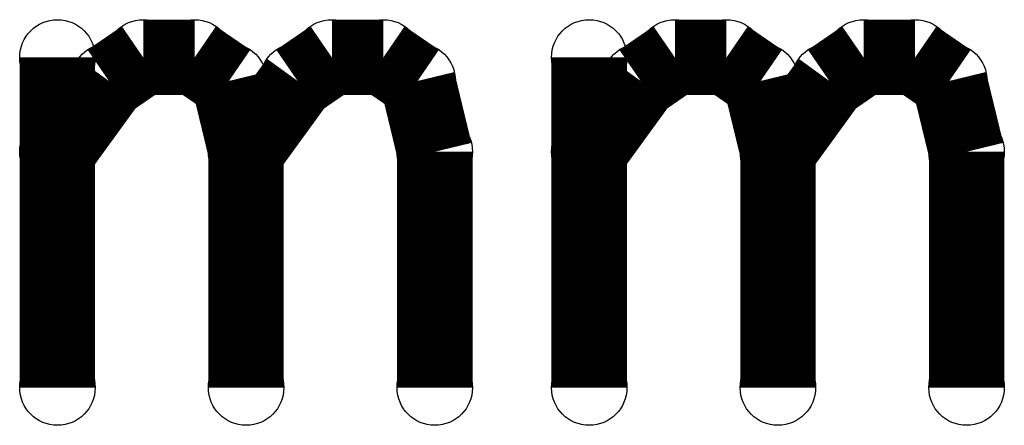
# Model space of a CAD drawing. Extents: x 97 to 162, y 100 to 201.
# Tile 68 of 70: x 114.653 to 116.641, y 195.828 to 196.648. Entities that reach past the tile are written whole.
import ezdxf

# ---------------------------------------------------------------- set-up
doc = ezdxf.new("R2010")
doc.units = 0
doc.layers.get('0').update_dxf_attribs({"linetype": 'CONTINUOUS'})
for name, color, linetype in [('C-MASK_GBR', 7, 'CONTINUOUS'), ('C-SILK_GBR', 6, 'CONTINUOUS'), ('S-MASK_GBR', 1, 'CONTINUOUS'), ('S-SILK_GBR', 4, 'CONTINUOUS')]:
    doc.layers.add(name, color=color, linetype=linetype)

# ---------------------------------------------------------------- blocks, each defined once
blk = doc.blocks.new('ROUND_6')
blk.add_circle((0, 0), 0.0762)

msp = doc.modelspace()

# ---------------------------------------------------------------- linework, layer by layer
at = {"layer": 'C-MASK_GBR', "const_width": 0.1524}
for points in [[(114.72926, 196.571362), (114.72926, 195.904612)], [(114.833146, 196.523864), (114.902488, 196.571362)], [(114.902488, 196.571362), (115.006374, 196.571362)], [(115.006374, 196.571362), (115.075716, 196.523864)], [(115.214146, 196.523864), (115.283488, 196.571362)], [(115.283488, 196.571362), (115.387374, 196.571362)], [(115.387374, 196.571362), (115.456716, 196.523864)], [(115.803172, 196.571362), (115.803172, 195.904612)], [(115.907058, 196.523864), (115.976146, 196.571362)], [(115.976146, 196.571362), (116.080286, 196.571362)], [(116.080286, 196.571362), (116.149374, 196.523864)], [(116.288058, 196.523864), (116.357146, 196.571362)], [(116.357146, 196.571362), (116.461286, 196.571362)], [(116.461286, 196.571362), (116.530374, 196.523864)], [(114.72926, 196.380862), (114.833146, 196.523864)], [(115.075716, 196.523864), (115.11026, 196.380862)], [(115.11026, 196.380862), (115.214146, 196.523864)], [(115.456716, 196.523864), (115.49126, 196.380862)], [(115.803172, 196.380862), (115.907058, 196.523864)], [(116.149374, 196.523864), (116.184172, 196.380862)], [(116.184172, 196.380862), (116.288058, 196.523864)], [(116.530374, 196.523864), (116.565172, 196.380862)], [(115.11026, 196.380862), (115.11026, 195.904612)], [(115.49126, 196.380862), (115.49126, 195.904612)], [(116.184172, 196.380862), (116.184172, 195.904612)], [(116.565172, 196.380862), (116.565172, 195.904612)]]:
    msp.add_lwpolyline(points, dxfattribs=at)
at = {"layer": 'C-SILK_GBR', "const_width": 0.1524}
for points in [[(114.72926, 196.571362), (114.72926, 195.904612)], [(114.833146, 196.523864), (114.902488, 196.571362)], [(114.902488, 196.571362), (115.006374, 196.571362)], [(115.006374, 196.571362), (115.075716, 196.523864)], [(115.214146, 196.523864), (115.283488, 196.571362)], [(115.283488, 196.571362), (115.387374, 196.571362)], [(115.387374, 196.571362), (115.456716, 196.523864)], [(115.803172, 196.571362), (115.803172, 195.904612)], [(115.907058, 196.523864), (115.976146, 196.571362)], [(115.976146, 196.571362), (116.080286, 196.571362)], [(116.080286, 196.571362), (116.149374, 196.523864)], [(116.288058, 196.523864), (116.357146, 196.571362)], [(116.357146, 196.571362), (116.461286, 196.571362)], [(116.461286, 196.571362), (116.530374, 196.523864)], [(114.72926, 196.380862), (114.833146, 196.523864)], [(115.075716, 196.523864), (115.11026, 196.380862)], [(115.11026, 196.380862), (115.214146, 196.523864)], [(115.456716, 196.523864), (115.49126, 196.380862)], [(115.803172, 196.380862), (115.907058, 196.523864)], [(116.149374, 196.523864), (116.184172, 196.380862)], [(116.184172, 196.380862), (116.288058, 196.523864)], [(116.530374, 196.523864), (116.565172, 196.380862)], [(115.11026, 196.380862), (115.11026, 195.904612)], [(115.49126, 196.380862), (115.49126, 195.904612)], [(116.184172, 196.380862), (116.184172, 195.904612)], [(116.565172, 196.380862), (116.565172, 195.904612)]]:
    msp.add_lwpolyline(points, dxfattribs=at)
at = {"layer": 'S-MASK_GBR', "const_width": 0.1524}
for points in [[(114.72926, 196.571362), (114.72926, 195.904612)], [(114.833146, 196.523864), (114.902488, 196.571362)], [(114.902488, 196.571362), (115.006374, 196.571362)], [(115.006374, 196.571362), (115.075716, 196.523864)], [(115.214146, 196.523864), (115.283488, 196.571362)], [(115.283488, 196.571362), (115.387374, 196.571362)], [(115.387374, 196.571362), (115.456716, 196.523864)], [(115.803172, 196.571362), (115.803172, 195.904612)], [(115.907058, 196.523864), (115.976146, 196.571362)], [(115.976146, 196.571362), (116.080286, 196.571362)], [(116.080286, 196.571362), (116.149374, 196.523864)], [(116.288058, 196.523864), (116.357146, 196.571362)], [(116.357146, 196.571362), (116.461286, 196.571362)], [(116.461286, 196.571362), (116.530374, 196.523864)], [(114.72926, 196.380862), (114.833146, 196.523864)], [(115.075716, 196.523864), (115.11026, 196.380862)], [(115.11026, 196.380862), (115.214146, 196.523864)], [(115.456716, 196.523864), (115.49126, 196.380862)], [(115.803172, 196.380862), (115.907058, 196.523864)], [(116.149374, 196.523864), (116.184172, 196.380862)], [(116.184172, 196.380862), (116.288058, 196.523864)], [(116.530374, 196.523864), (116.565172, 196.380862)], [(115.11026, 196.380862), (115.11026, 195.904612)], [(115.49126, 196.380862), (115.49126, 195.904612)], [(116.184172, 196.380862), (116.184172, 195.904612)], [(116.565172, 196.380862), (116.565172, 195.904612)]]:
    msp.add_lwpolyline(points, dxfattribs=at)
at = {"layer": 'S-SILK_GBR', "const_width": 0.1524}
for points in [[(114.72926, 196.571362), (114.72926, 195.904612)], [(114.833146, 196.523864), (114.902488, 196.571362)], [(114.902488, 196.571362), (115.006374, 196.571362)], [(115.006374, 196.571362), (115.075716, 196.523864)], [(115.214146, 196.523864), (115.283488, 196.571362)], [(115.283488, 196.571362), (115.387374, 196.571362)], [(115.387374, 196.571362), (115.456716, 196.523864)], [(115.803172, 196.571362), (115.803172, 195.904612)], [(115.907058, 196.523864), (115.976146, 196.571362)], [(115.976146, 196.571362), (116.080286, 196.571362)], [(116.080286, 196.571362), (116.149374, 196.523864)], [(116.288058, 196.523864), (116.357146, 196.571362)], [(116.357146, 196.571362), (116.461286, 196.571362)], [(116.461286, 196.571362), (116.530374, 196.523864)], [(114.72926, 196.380862), (114.833146, 196.523864)], [(115.075716, 196.523864), (115.11026, 196.380862)], [(115.11026, 196.380862), (115.214146, 196.523864)], [(115.456716, 196.523864), (115.49126, 196.380862)], [(115.803172, 196.380862), (115.907058, 196.523864)], [(116.149374, 196.523864), (116.184172, 196.380862)], [(116.184172, 196.380862), (116.288058, 196.523864)], [(116.530374, 196.523864), (116.565172, 196.380862)], [(115.11026, 196.380862), (115.11026, 195.904612)], [(115.49126, 196.380862), (115.49126, 195.904612)], [(116.184172, 196.380862), (116.184172, 195.904612)], [(116.565172, 196.380862), (116.565172, 195.904612)]]:
    msp.add_lwpolyline(points, dxfattribs=at)

# ---------------------------------------------------------------- block references
at = {"layer": 'C-MASK_GBR'}
for p in [(114.72926, 196.571362), (114.902488, 196.571362), (115.006374, 196.571362), (115.283488, 196.571362), (115.387374, 196.571362), (115.803172, 196.571362), (115.976146, 196.571362), (115.976146, 196.571362), (116.080286, 196.571362), (116.357146, 196.571362), (116.357146, 196.571362), (116.461286, 196.571362), (114.833146, 196.523864), (114.833146, 196.523864), (115.075716, 196.523864), (115.214146, 196.523864), (115.214146, 196.523864), (115.456716, 196.523864), (115.907058, 196.523864), (116.149374, 196.523864), (116.288058, 196.523864), (116.530374, 196.523864), (114.72926, 196.380862), (115.11026, 196.380862), (115.11026, 196.380862), (115.49126, 196.380862), (115.803172, 196.380862), (116.184172, 196.380862), (116.184172, 196.380862), (116.565172, 196.380862), (114.72926, 195.904612), (115.11026, 195.904612), (115.49126, 195.904612), (115.803172, 195.904612), (116.184172, 195.904612), (116.565172, 195.904612)]:
    msp.add_blockref('ROUND_6', p, dxfattribs=at)
at = {"layer": 'C-SILK_GBR'}
for p in [(114.72926, 196.571362), (114.902488, 196.571362), (115.006374, 196.571362), (115.283488, 196.571362), (115.387374, 196.571362), (115.803172, 196.571362), (115.976146, 196.571362), (115.976146, 196.571362), (116.080286, 196.571362), (116.357146, 196.571362), (116.357146, 196.571362), (116.461286, 196.571362), (114.833146, 196.523864), (114.833146, 196.523864), (115.075716, 196.523864), (115.214146, 196.523864), (115.214146, 196.523864), (115.456716, 196.523864), (115.907058, 196.523864), (116.149374, 196.523864), (116.288058, 196.523864), (116.530374, 196.523864), (114.72926, 196.380862), (115.11026, 196.380862), (115.11026, 196.380862), (115.49126, 196.380862), (115.803172, 196.380862), (116.184172, 196.380862), (116.184172, 196.380862), (116.565172, 196.380862), (114.72926, 195.904612), (115.11026, 195.904612), (115.49126, 195.904612), (115.803172, 195.904612), (116.184172, 195.904612), (116.565172, 195.904612)]:
    msp.add_blockref('ROUND_6', p, dxfattribs=at)
at = {"layer": 'S-MASK_GBR'}
for p in [(114.72926, 196.571362), (114.902488, 196.571362), (115.006374, 196.571362), (115.283488, 196.571362), (115.387374, 196.571362), (115.803172, 196.571362), (115.976146, 196.571362), (115.976146, 196.571362), (116.080286, 196.571362), (116.357146, 196.571362), (116.357146, 196.571362), (116.461286, 196.571362), (114.833146, 196.523864), (114.833146, 196.523864), (115.075716, 196.523864), (115.214146, 196.523864), (115.214146, 196.523864), (115.456716, 196.523864), (115.907058, 196.523864), (116.149374, 196.523864), (116.288058, 196.523864), (116.530374, 196.523864), (114.72926, 196.380862), (115.11026, 196.380862), (115.11026, 196.380862), (115.49126, 196.380862), (115.803172, 196.380862), (116.184172, 196.380862), (116.184172, 196.380862), (116.565172, 196.380862), (114.72926, 195.904612), (115.11026, 195.904612), (115.49126, 195.904612), (115.803172, 195.904612), (116.184172, 195.904612), (116.565172, 195.904612)]:
    msp.add_blockref('ROUND_6', p, dxfattribs=at)
at = {"layer": 'S-SILK_GBR'}
for p in [(114.72926, 196.571362), (114.902488, 196.571362), (115.006374, 196.571362), (115.283488, 196.571362), (115.387374, 196.571362), (115.803172, 196.571362), (115.976146, 196.571362), (115.976146, 196.571362), (116.080286, 196.571362), (116.357146, 196.571362), (116.357146, 196.571362), (116.461286, 196.571362), (114.833146, 196.523864), (114.833146, 196.523864), (115.075716, 196.523864), (115.214146, 196.523864), (115.214146, 196.523864), (115.456716, 196.523864), (115.907058, 196.523864), (116.149374, 196.523864), (116.288058, 196.523864), (116.530374, 196.523864), (114.72926, 196.380862), (115.11026, 196.380862), (115.11026, 196.380862), (115.49126, 196.380862), (115.803172, 196.380862), (116.184172, 196.380862), (116.184172, 196.380862), (116.565172, 196.380862), (114.72926, 195.904612), (115.11026, 195.904612), (115.49126, 195.904612), (115.803172, 195.904612), (116.184172, 195.904612), (116.565172, 195.904612)]:
    msp.add_blockref('ROUND_6', p, dxfattribs=at)

doc.saveas('drawing.dxf')
